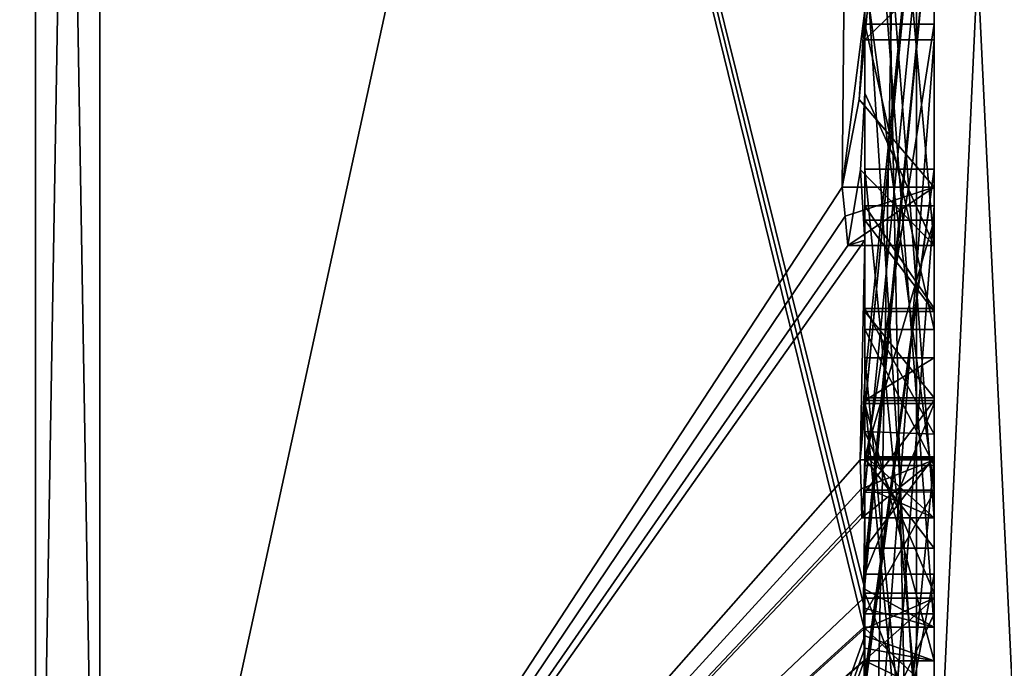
# Model space of a CAD drawing. Extents: x -23 to 470, y -2000 to 0.
# Tile 72 of 198: x 461.96 to 464.8, y -1987.9 to -1986.03. Entities that reach past the tile are written whole.
import ezdxf

# ---------------------------------------------------------------- set-up
doc = ezdxf.new("R2010")
doc.units = 0
doc.header["$LTSCALE"] = 64.718028
for name, color, linetype in [('121', 7, 'CONTINUOUS'), ('126', 7, 'CONTINUOUS'), ('127', 7, 'CONTINUOUS'), ('128', 7, 'CONTINUOUS'), ('129', 7, 'CONTINUOUS'), ('132', 7, 'CONTINUOUS'), ('133', 7, 'CONTINUOUS'), ('136', 7, 'CONTINUOUS'), ('137', 7, 'CONTINUOUS'), ('138', 7, 'CONTINUOUS'), ('141', 7, 'CONTINUOUS'), ('142', 7, 'CONTINUOUS'), ('143', 7, 'CONTINUOUS'), ('145', 7, 'CONTINUOUS'), ('146', 7, 'CONTINUOUS'), ('147', 7, 'CONTINUOUS'), ('148', 7, 'CONTINUOUS'), ('150', 7, 'CONTINUOUS'), ('151', 7, 'CONTINUOUS'), ('155', 7, 'CONTINUOUS'), ('157', 7, 'CONTINUOUS'), ('158', 7, 'CONTINUOUS'), ('159', 7, 'CONTINUOUS'), ('163', 7, 'CONTINUOUS'), ('197', 7, 'CONTINUOUS'), ('198', 7, 'CONTINUOUS'), ('243', 7, 'CONTINUOUS'), ('244', 7, 'CONTINUOUS'), ('245', 7, 'CONTINUOUS'), ('246', 7, 'CONTINUOUS'), ('247', 7, 'CONTINUOUS'), ('252', 7, 'CONTINUOUS'), ('253', 7, 'CONTINUOUS'), ('254', 7, 'CONTINUOUS'), ('258', 7, 'CONTINUOUS'), ('259', 7, 'CONTINUOUS'), ('260', 7, 'CONTINUOUS'), ('261', 7, 'CONTINUOUS'), ('262', 7, 'CONTINUOUS'), ('263', 7, 'CONTINUOUS'), ('264', 7, 'CONTINUOUS'), ('266', 7, 'CONTINUOUS'), ('267', 7, 'CONTINUOUS'), ('268', 7, 'CONTINUOUS'), ('269', 7, 'CONTINUOUS'), ('270', 7, 'CONTINUOUS'), ('271', 7, 'CONTINUOUS'), ('272', 7, 'CONTINUOUS'), ('273', 7, 'CONTINUOUS')]:
    doc.layers.add(name, color=color, linetype=linetype)

msp = doc.modelspace()

# ---------------------------------------------------------------- linework, layer by layer
at = {"layer": '121', "linetype": 'CONTINUOUS'}
for points in [[(464.4, -1985.1824, -10.1674), (464.4, -1982.471, -14.7638), (464.4, -1990.0213, -1.6862), (464.4, -1985.1824, -10.1674)], [(464.4, -1987.9233, 5.4201), (464.4, -1988.7004, 4.0741), (464.4, -1982.471, 14.7638), (464.4, -1987.9233, 5.4201)], [(464.4, -1982.471, 14.7638), (464.4, -1988.7004, 4.0741), (464.4, -1990.0213, 1.6862), (464.4, -1982.471, 14.7638)], [(464.4, -1986.8623, 7.2577), (464.4, -1987.9233, 5.4201), (464.4, -1982.471, 14.7638), (464.4, -1986.8623, 7.2577)], [(464.4, -1986.5668, 7.7696), (464.4, -1986.8623, 7.2577), (464.4, -1982.471, 14.7638), (464.4, -1986.5668, 7.7696)], [(464.4, -1985.7982, 9.1008), (464.4, -1986.5668, 7.7696), (464.4, -1982.471, 14.7638), (464.4, -1985.7982, 9.1008)], [(464.4, -1987.6713, -11.6044), (464.4, -1983.1573, -15.9926), (464.4, -1985.1824, -10.1674), (464.4, -1987.6713, -11.6044)], [(464.4, -1984.4525, 12.2864), (464.4, -1986.2421, 13.3196), (464.4, -1985.745, 12.5097), (464.4, -1984.4525, 12.2864)], [(464.4, -1987.2856, 12.1078), (464.4, -1985.5888, 9.4636), (464.4, -1984.868, 10.712), (464.4, -1987.2856, 12.1078)], [(464.4, -1985.0701, 11.2166), (464.4, -1985.9098, 12.2243), (464.4, -1986.6649, 12.8527), (464.4, -1985.0701, 11.2166)], [(464.4, -1987.0722, 12.3725), (464.4, -1985.0701, 11.2166), (464.4, -1986.6649, 12.8527), (464.4, -1987.0722, 12.3725)], [(464.4, -1985.3536, -9.871), (464.4, -1985.1824, -10.1674), (464.4, -1990.0213, -1.6862), (464.4, -1985.3536, -9.871)], [(464.4, -1987.3864, -11.0446), (464.4, -1985.3536, -9.871), (464.4, -1985.8936, -8.9356), (464.4, -1987.3864, -11.0446)], [(464.4, -1985.8936, -8.9356), (464.4, -1985.3536, -9.871), (464.4, -1990.0213, -1.6862), (464.4, -1985.8936, -8.9356)], [(464.4, -1987.5981, 11.7025), (464.4, -1985.5888, 9.4636), (464.4, -1987.4432, 11.9061), (464.4, -1987.5981, 11.7025)], [(464.4, -1987.4432, 11.9061), (464.4, -1985.5888, 9.4636), (464.4, -1987.2856, 12.1078), (464.4, -1987.4432, 11.9061)], [(464.4, -1985.745, 12.5097), (464.4, -1986.2421, 13.3196), (464.4, -1985.9098, 12.2243), (464.4, -1985.745, 12.5097)], [(464.4, -1988.8863, 9.752), (464.4, -1986.5668, 7.7696), (464.4, -1985.7982, 9.1008), (464.4, -1988.8863, 9.752)], [(464.4, -1986.0881, -8.5986), (464.4, -1985.8936, -8.9356), (464.4, -1990.0213, -1.6862), (464.4, -1986.0881, -8.5986)], [(464.4, -1985.9098, 12.2243), (464.4, -1986.2421, 13.3196), (464.4, -1986.6649, 12.8527), (464.4, -1985.9098, 12.2243)], [(464.4, -1986.9225, 10.4447), (464.4, -1987.3148, 9.7653), (464.4, -1986.0428, 9.4851), (464.4, -1986.9225, 10.4447)], [(464.4, -1988.6844, -10.0976), (464.4, -1986.0881, -8.5986), (464.4, -1986.8713, -7.8502), (464.4, -1988.6844, -10.0976)], [(464.4, -1986.8713, -7.8502), (464.4, -1986.0881, -8.5986), (464.4, -1986.608, -7.6982), (464.4, -1986.8713, -7.8502)], [(464.4, -1986.608, -7.6982), (464.4, -1986.0881, -8.5986), (464.4, -1990.0213, -1.6862), (464.4, -1986.608, -7.6982)], [(464.4, -1987.9214, -11.2588), (464.4, -1986.4607, -9.2163), (464.4, -1988.4993, -10.3934), (464.4, -1987.9214, -11.2588)], [(464.4, -1989.158, 9.2656), (464.4, -1986.5668, 7.7696), (464.4, -1989.024, 9.5097), (464.4, -1989.158, 9.2656)], [(464.4, -1989.024, 9.5097), (464.4, -1986.5668, 7.7696), (464.4, -1988.8863, 9.752), (464.4, -1989.024, 9.5097)], [(464.4, -1987.2894, -6.5179), (464.4, -1986.608, -7.6982), (464.4, -1990.0213, -1.6862), (464.4, -1987.2894, -6.5179)], [(464.4, -1987.2164, 6.8471), (464.4, -1987.9233, 5.4201), (464.4, -1986.8623, 7.2577), (464.4, -1987.2164, 6.8471)], [(464.4, -1987.1201, -7.4194), (464.4, -1988.6844, -10.0976), (464.4, -1986.8713, -7.8502), (464.4, -1987.1201, -7.4194)], [(464.4, -1987.0044, 7.6196), (464.4, -1989.0759, 8.8156), (464.4, -1987.1278, 7.406), (464.4, -1987.0044, 7.6196)], [(464.4, -1988.9428, -9.0462), (464.4, -1988.6844, -10.0976), (464.4, -1987.1201, -7.4194), (464.4, -1988.9428, -9.0462)], [(464.4, -1989.1915, -8.6153), (464.4, -1988.9428, -9.0462), (464.4, -1987.1201, -7.4194), (464.4, -1989.1915, -8.6153)], [(464.4, -1987.1278, 7.406), (464.4, -1989.0759, 8.8156), (464.4, -1987.3925, 7.1131), (464.4, -1987.1278, 7.406)], [(464.4, -1987.1358, 10.6833), (464.4, -1987.8058, 11.4205), (464.4, -1987.6281, 9.8308), (464.4, -1987.1358, 10.6833)], [(464.4, -1987.6825, 6.6419), (464.4, -1987.9233, 5.4201), (464.4, -1987.2164, 6.8471), (464.4, -1987.6825, 6.6419)], [(464.4, -1987.5527, -6.67), (464.4, -1987.2894, -6.5179), (464.4, -1990.0213, -1.6862), (464.4, -1987.5527, -6.67)], [(464.4, -1987.2944, -7.1174), (464.4, -1987.5527, -6.67), (464.4, -1989.3659, -8.3134), (464.4, -1987.2944, -7.1174)], [(464.4, -1987.3925, 7.1131), (464.4, -1989.0759, 8.8156), (464.4, -1987.7428, 6.9829), (464.4, -1987.3925, 7.1131)], [(464.4, -1989.3659, -8.3134), (464.4, -1987.5527, -6.67), (464.4, -1990.0213, -1.6862), (464.4, -1989.3659, -8.3134)], [(464.4, -1987.6281, 9.8308), (464.4, -1987.8058, 11.4205), (464.4, -1988.2671, 10.7532), (464.4, -1987.6281, 9.8308)], [(464.4, -1988.7017, 10.0683), (464.4, -1987.6281, 9.8308), (464.4, -1988.2671, 10.7532), (464.4, -1988.7017, 10.0683)], [(464.4, -1988.2139, 6.6461), (464.4, -1987.9233, 5.4201), (464.4, -1987.6825, 6.6419), (464.4, -1988.2139, 6.6461)], [(464.4, -1987.7428, 6.9829), (464.4, -1989.0759, 8.8156), (464.4, -1988.1618, 7.0093), (464.4, -1987.7428, 6.9829)]]:
    msp.add_3dface(points, dxfattribs=at)
at = {"layer": '126', "linetype": 'CONTINUOUS'}
for points in [[(462.1949, -1989.7843, 12.921), (464.4, -1979.6608, 17.9321), (462.1949, -1978.793, 20.9066), (462.1949, -1989.7843, 12.921)], [(464.3341, -1986.5125, 13.8636), (464.4, -1979.6608, 17.9321), (462.1949, -1989.7843, 12.921), (464.3341, -1986.5125, 13.8636)], [(464.4, -1986.0038, 13.5699), (464.4, -1979.6608, 17.9321), (464.3341, -1986.5125, 13.8636), (464.4, -1986.0038, 13.5699)], [(464.3834, -1986.2602, 13.718), (464.4, -1986.0038, 13.5699), (464.3341, -1986.5125, 13.8636), (464.3834, -1986.2602, 13.718)], [(464.4, -1986.6649, 12.8527), (464.4, -1986.2421, 13.3196), (464.3877, -1986.4626, 13.4469), (464.4, -1986.6649, 12.8527)], [(464.3508, -1986.6805, 13.5727), (464.4, -1986.6649, 12.8527), (464.3877, -1986.4626, 13.4469), (464.3508, -1986.6805, 13.5727)], [(464.3429, -1986.5961, 13.7189), (464.3341, -1986.5125, 13.8636), (462.1949, -1989.7843, 12.921), (464.3429, -1986.5961, 13.7189)], [(464.3508, -1986.6805, 13.5727), (464.3429, -1986.5961, 13.7189), (462.1949, -1989.7843, 12.921), (464.3508, -1986.6805, 13.5727)], [(464.4, -1986.6649, 12.8527), (464.3508, -1986.6805, 13.5727), (462.1949, -1989.7843, 12.921), (464.4, -1986.6649, 12.8527)], [(464.3867, -1987.2981, 12.5029), (464.4, -1986.6649, 12.8527), (462.1949, -1989.7843, 12.921), (464.3867, -1987.2981, 12.5029)], [(464.4, -1987.0722, 12.3725), (464.4, -1986.6649, 12.8527), (464.3867, -1987.2981, 12.5029), (464.4, -1987.0722, 12.3725)], [(464.3967, -1987.1853, 12.4378), (464.4, -1987.0722, 12.3725), (464.3867, -1987.2981, 12.5029), (464.3967, -1987.1853, 12.4378)], [(464.3893, -1987.3819, 12.3577), (464.3867, -1987.2981, 12.5029), (462.1949, -1989.7843, 12.921), (464.3893, -1987.3819, 12.3577)], [(464.4, -1987.4432, 11.9061), (464.4, -1987.2856, 12.1078), (464.3979, -1987.376, 12.1599), (464.4, -1987.4432, 11.9061)], [(464.3915, -1987.4661, 12.212), (464.3893, -1987.3819, 12.3577), (462.1949, -1989.7843, 12.921), (464.3915, -1987.4661, 12.212)], [(464.3915, -1987.4661, 12.212), (464.4, -1987.4432, 11.9061), (464.3979, -1987.376, 12.1599), (464.3915, -1987.4661, 12.212)], [(464.4, -1987.4432, 11.9061), (464.3915, -1987.4661, 12.212), (462.1949, -1989.7843, 12.921), (464.4, -1987.4432, 11.9061)], [(464.3958, -1987.6968, 11.8124), (464.4, -1987.4432, 11.9061), (462.1949, -1989.7843, 12.921), (464.3958, -1987.6968, 11.8124)], [(464.3989, -1987.6475, 11.7575), (464.4, -1987.4432, 11.9061), (464.3958, -1987.6968, 11.8124), (464.3989, -1987.6475, 11.7575)], [(464.4, -1987.5981, 11.7025), (464.4, -1987.4432, 11.9061), (464.3989, -1987.6475, 11.7575), (464.4, -1987.5981, 11.7025)], [(464.3969, -1987.787, 11.656), (464.3958, -1987.6968, 11.8124), (462.1949, -1989.7843, 12.921), (464.3969, -1987.787, 11.656)], [(464.3978, -1987.8775, 11.4994), (464.3969, -1987.787, 11.656), (462.1949, -1989.7843, 12.921), (464.3978, -1987.8775, 11.4994)], [(464.4, -1988.2671, 10.7532), (464.4, -1987.8058, 11.4205), (462.1949, -1993.9825), (464.4, -1988.2671, 10.7532)], [(464.4, -1987.8058, 11.4205), (464.3995, -1987.8416, 11.46), (462.1949, -1993.9825), (464.4, -1987.8058, 11.4205)], [(464.3995, -1987.8416, 11.46), (464.3978, -1987.8775, 11.4994), (462.1949, -1993.9825), (464.3995, -1987.8416, 11.46)], [(462.1949, -1993.9825), (464.3978, -1987.8775, 11.4994), (462.1949, -1989.7843, 12.921), (462.1949, -1993.9825)]]:
    msp.add_3dface(points, dxfattribs=at)
at = {"layer": '127', "linetype": 'CONTINUOUS'}
for points in [[(464.4, -1983.1573, -15.9926), (464.4, -1987.6713, -11.6044), (462.1949, -1978.793, -20.9066), (464.4, -1983.1573, -15.9926)], [(462.1949, -1978.793, -20.9066), (464.4, -1987.6713, -11.6044), (464.3992, -1987.7259, -11.6359), (462.1949, -1978.793, -20.9066)], [(462.1949, -1989.7843, -12.921), (462.1949, -1978.793, -20.9066), (464.3969, -1987.7805, -11.6674), (462.1949, -1989.7843, -12.921)], [(464.3969, -1987.7805, -11.6674), (462.1949, -1978.793, -20.9066), (464.3992, -1987.7259, -11.6359), (464.3969, -1987.7805, -11.6674)], [(464.3978, -1987.8771, -11.5), (462.1949, -1989.7843, -12.921), (464.3969, -1987.7805, -11.6674), (464.3978, -1987.8771, -11.5)], [(464.3985, -1987.974, -11.3323), (462.1949, -1989.7843, -12.921), (464.3978, -1987.8771, -11.5), (464.3985, -1987.974, -11.3323)]]:
    msp.add_3dface(points, dxfattribs=at)
at = {"layer": '128', "linetype": 'CONTINUOUS'}
for points in [[(460, -1989.3483, -12.6046), (460, -1978.6274, -20.3941), (462.0094, -1989.7739, -12.9135), (460, -1989.3483, -12.6046)], [(462.0094, -1989.7739, -12.9135), (460, -1978.6274, -20.3941), (462.0094, -1978.789, -20.8945), (462.0094, -1989.7739, -12.9135)]]:
    msp.add_3dface(points, dxfattribs=at)
at = {"layer": '129', "linetype": 'CONTINUOUS'}
for points in [[(460, -1978.6274, 20.3941), (460, -1989.3483, 12.6046), (462.0094, -1978.789, 20.8945), (460, -1978.6274, 20.3941)], [(462.0094, -1978.789, 20.8945), (460, -1989.3483, 12.6046), (462.0094, -1989.7739, 12.9135), (462.0094, -1978.789, 20.8945)]]:
    msp.add_3dface(points, dxfattribs=at)
at = {"layer": '132', "linetype": 'CONTINUOUS'}
for points in [[(462.1949, -1978.793, 20.9066), (462.0094, -1978.789, 20.8945), (462.0094, -1989.7739, 12.9135), (462.1949, -1978.793, 20.9066)], [(462.1949, -1989.7843, 12.921), (462.1949, -1978.793, 20.9066), (462.0094, -1989.7739, 12.9135), (462.1949, -1989.7843, 12.921)]]:
    msp.add_3dface(points, dxfattribs=at)
at = {"layer": '133', "linetype": 'CONTINUOUS'}
for points in [[(462.1949, -1978.793, -20.9066), (462.1949, -1989.7843, -12.921), (462.0094, -1978.789, -20.8945), (462.1949, -1978.793, -20.9066)], [(462.1949, -1989.7843, -12.921), (462.0094, -1989.7739, -12.9135), (462.0094, -1978.789, -20.8945), (462.1949, -1989.7843, -12.921)]]:
    msp.add_3dface(points, dxfattribs=at)
at = {"layer": '136', "linetype": 'CONTINUOUS'}
for points in [[(464.6, -1987.7805, -11.6674), (464.6, -1985.1824, -10.1674), (464.6, -1985.3536, -9.871), (464.6, -1987.7805, -11.6674)], [(464.6, -1987.3864, -11.0446), (464.6, -1987.7805, -11.6674), (464.6, -1985.3536, -9.871), (464.6, -1987.3864, -11.0446)], [(464.6, -1986.4607, -9.2163), (464.6, -1987.974, -11.3323), (464.6, -1985.8936, -8.9356), (464.6, -1986.4607, -9.2163)], [(464.6, -1985.8936, -8.9356), (464.6, -1987.974, -11.3323), (464.6, -1987.3864, -11.0446), (464.6, -1985.8936, -8.9356)], [(464.6, -1986.0881, -8.5986), (464.6, -1986.4607, -9.2163), (464.6, -1985.8936, -8.9356), (464.6, -1986.0881, -8.5986)], [(464.6, -1988.5119, -10.4006), (464.6, -1986.4607, -9.2163), (464.6, -1986.0881, -8.5986), (464.6, -1988.5119, -10.4006)], [(464.6, -1988.6862, -10.0986), (464.6, -1988.5119, -10.4006), (464.6, -1986.0881, -8.5986), (464.6, -1988.6862, -10.0986)], [(464.6, -1986.608, -7.6982), (464.6, -1987.2894, -6.5179), (464.6, -1986.8713, -7.8502), (464.6, -1986.608, -7.6982)], [(464.6, -1986.8713, -7.8502), (464.6, -1987.2894, -6.5179), (464.6, -1987.1201, -7.4194), (464.6, -1986.8713, -7.8502)], [(464.6, -1987.2894, -6.5179), (464.6, -1987.2944, -7.1174), (464.6, -1987.1201, -7.4194), (464.6, -1987.2894, -6.5179)], [(464.6, -1987.1201, -7.4194), (464.6, -1987.2944, -7.1174), (464.6, -1989.1915, -8.6153), (464.6, -1987.1201, -7.4194)], [(464.6, -1987.5527, -6.67), (464.6, -1987.2944, -7.1174), (464.6, -1987.2894, -6.5179), (464.6, -1987.5527, -6.67)], [(464.6, -1987.2944, -7.1174), (464.6, -1989.3659, -8.3134), (464.6, -1989.1915, -8.6153), (464.6, -1987.2944, -7.1174)], [(464.6, -1987.974, -11.3323), (464.6, -1987.7805, -11.6674), (464.6, -1987.3864, -11.0446), (464.6, -1987.974, -11.3323)]]:
    msp.add_3dface(points, dxfattribs=at)
at = {"layer": '137', "linetype": 'CONTINUOUS'}
for points in [[(464.4, -1987.1201, -7.4194), (464.4, -1986.8713, -7.8502), (464.6, -1987.1201, -7.4194), (464.4, -1987.1201, -7.4194)], [(464.4, -1986.8713, -7.8502), (464.6, -1986.8713, -7.8502), (464.6, -1987.1201, -7.4194), (464.4, -1986.8713, -7.8502)]]:
    msp.add_3dface(points, dxfattribs=at)
at = {"layer": '138', "linetype": 'CONTINUOUS'}
for points in [[(464.4, -1989.1915, -8.6153), (464.4, -1987.1201, -7.4194), (464.6, -1989.1915, -8.6153), (464.4, -1989.1915, -8.6153)], [(464.4, -1987.1201, -7.4194), (464.6, -1987.1201, -7.4194), (464.6, -1989.1915, -8.6153), (464.4, -1987.1201, -7.4194)]]:
    msp.add_3dface(points, dxfattribs=at)
at = {"layer": '141', "linetype": 'CONTINUOUS'}
for points in [[(464.3978, -1987.8771, -11.5), (464.3969, -1987.7805, -11.6674), (464.6, -1987.974, -11.3323), (464.3978, -1987.8771, -11.5)], [(464.3969, -1987.7805, -11.6674), (464.6, -1987.7805, -11.6674), (464.6, -1987.974, -11.3323), (464.3969, -1987.7805, -11.6674)], [(464.3985, -1987.974, -11.3323), (464.3978, -1987.8771, -11.5), (464.6, -1987.974, -11.3323), (464.3985, -1987.974, -11.3323)]]:
    msp.add_3dface(points, dxfattribs=at)
at = {"layer": '142', "linetype": 'CONTINUOUS'}
for points in [[(464.3996, -1987.9477, -11.2955), (464.3985, -1987.974, -11.3323), (464.6, -1986.4607, -9.2163), (464.3996, -1987.9477, -11.2955)], [(464.3985, -1987.974, -11.3323), (464.6, -1987.974, -11.3323), (464.6, -1986.4607, -9.2163), (464.3985, -1987.974, -11.3323)], [(464.4, -1987.9214, -11.2588), (464.3996, -1987.9477, -11.2955), (464.6, -1986.4607, -9.2163), (464.4, -1987.9214, -11.2588)], [(464.4, -1986.4607, -9.2163), (464.4, -1987.9214, -11.2588), (464.6, -1986.4607, -9.2163), (464.4, -1986.4607, -9.2163)]]:
    msp.add_3dface(points, dxfattribs=at)
at = {"layer": '143', "linetype": 'CONTINUOUS'}
for points in [[(464.4, -1988.4993, -10.3934), (464.4, -1986.4607, -9.2163), (464.6, -1988.5119, -10.4006), (464.4, -1988.4993, -10.3934)], [(464.4, -1986.4607, -9.2163), (464.6, -1986.4607, -9.2163), (464.6, -1988.5119, -10.4006), (464.4, -1986.4607, -9.2163)]]:
    msp.add_3dface(points, dxfattribs=at)
at = {"layer": '145', "linetype": 'CONTINUOUS'}
for points in [[(464.4, -1986.0881, -8.5986), (464.4, -1988.6844, -10.0976), (464.6, -1986.0881, -8.5986), (464.4, -1986.0881, -8.5986)], [(464.4, -1988.6844, -10.0976), (464.6, -1988.6862, -10.0986), (464.6, -1986.0881, -8.5986), (464.4, -1988.6844, -10.0976)]]:
    msp.add_3dface(points, dxfattribs=at)
at = {"layer": '146', "linetype": 'CONTINUOUS'}
for points in [[(464.4, -1985.8936, -8.9356), (464.4, -1986.0881, -8.5986), (464.6, -1985.8936, -8.9356), (464.4, -1985.8936, -8.9356)], [(464.4, -1986.0881, -8.5986), (464.6, -1986.0881, -8.5986), (464.6, -1985.8936, -8.9356), (464.4, -1986.0881, -8.5986)]]:
    msp.add_3dface(points, dxfattribs=at)
at = {"layer": '147', "linetype": 'CONTINUOUS'}
for points in [[(464.4, -1987.3864, -11.0446), (464.4, -1985.8936, -8.9356), (464.6, -1987.3864, -11.0446), (464.4, -1987.3864, -11.0446)], [(464.4, -1985.8936, -8.9356), (464.6, -1985.8936, -8.9356), (464.6, -1987.3864, -11.0446), (464.4, -1985.8936, -8.9356)]]:
    msp.add_3dface(points, dxfattribs=at)
at = {"layer": '148', "linetype": 'CONTINUOUS'}
for points in [[(464.4, -1985.3536, -9.871), (464.4, -1987.3864, -11.0446), (464.6, -1985.3536, -9.871), (464.4, -1985.3536, -9.871)], [(464.4, -1987.3864, -11.0446), (464.6, -1987.3864, -11.0446), (464.6, -1985.3536, -9.871), (464.4, -1987.3864, -11.0446)]]:
    msp.add_3dface(points, dxfattribs=at)
at = {"layer": '150', "linetype": 'CONTINUOUS'}
for points in [[(464.4, -1987.6713, -11.6044), (464.4, -1985.1824, -10.1674), (464.6, -1987.7805, -11.6674), (464.4, -1987.6713, -11.6044)], [(464.4, -1985.1824, -10.1674), (464.6, -1985.1824, -10.1674), (464.6, -1987.7805, -11.6674), (464.4, -1985.1824, -10.1674)], [(464.3992, -1987.7259, -11.6359), (464.4, -1987.6713, -11.6044), (464.6, -1987.7805, -11.6674), (464.3992, -1987.7259, -11.6359)], [(464.3969, -1987.7805, -11.6674), (464.3992, -1987.7259, -11.6359), (464.6, -1987.7805, -11.6674), (464.3969, -1987.7805, -11.6674)]]:
    msp.add_3dface(points, dxfattribs=at)
at = {"layer": '151', "linetype": 'CONTINUOUS'}
for points in [[(464.6, -1986.6805, 13.5727), (464.6, -1984.4525, 12.2864), (464.6, -1983.9144, 12.3636), (464.6, -1986.6805, 13.5727)], [(464.6, -1986.5125, 13.8636), (464.6, -1986.6805, 13.5727), (464.6, -1983.9144, 12.3636), (464.6, -1986.5125, 13.8636)], [(464.6, -1987.4661, 12.212), (464.6, -1984.868, 10.712), (464.6, -1985.0701, 11.2166), (464.6, -1987.4661, 12.212)], [(464.6, -1987.2981, 12.5029), (464.6, -1987.4661, 12.212), (464.6, -1985.0701, 11.2166), (464.6, -1987.2981, 12.5029)], [(464.6, -1985.7982, 9.1008), (464.6, -1985.5888, 9.4636), (464.6, -1986.0428, 9.4851), (464.6, -1985.7982, 9.1008)], [(464.6, -1985.5888, 9.4636), (464.6, -1987.6968, 11.8124), (464.6, -1986.9225, 10.4447), (464.6, -1985.5888, 9.4636)], [(464.6, -1986.0428, 9.4851), (464.6, -1985.5888, 9.4636), (464.6, -1986.9225, 10.4447), (464.6, -1986.0428, 9.4851)], [(464.6, -1988.8863, 9.752), (464.6, -1985.7982, 9.1008), (464.6, -1988.7035, 10.0687), (464.6, -1988.8863, 9.752)], [(464.6, -1988.7035, 10.0687), (464.6, -1985.7982, 9.1008), (464.6, -1987.6281, 9.8308), (464.6, -1988.7035, 10.0687)], [(464.6, -1987.6281, 9.8308), (464.6, -1985.7982, 9.1008), (464.6, -1987.3148, 9.7653), (464.6, -1987.6281, 9.8308)], [(464.6, -1987.3148, 9.7653), (464.6, -1985.7982, 9.1008), (464.6, -1986.0428, 9.4851), (464.6, -1987.3148, 9.7653)], [(464.6, -1986.5668, 7.7696), (464.6, -1989.1649, 9.2696), (464.6, -1989.0759, 8.8156), (464.6, -1986.5668, 7.7696)], [(464.6, -1986.8623, 7.2577), (464.6, -1986.5668, 7.7696), (464.6, -1987.0044, 7.6196), (464.6, -1986.8623, 7.2577)], [(464.6, -1986.5668, 7.7696), (464.6, -1989.0759, 8.8156), (464.6, -1987.0044, 7.6196), (464.6, -1986.5668, 7.7696)], [(464.6, -1987.2248, 6.8404), (464.6, -1986.8623, 7.2577), (464.6, -1987.3909, 7.1138), (464.6, -1987.2248, 6.8404)], [(464.6, -1987.3909, 7.1138), (464.6, -1986.8623, 7.2577), (464.6, -1987.1278, 7.406), (464.6, -1987.3909, 7.1138)], [(464.6, -1987.1278, 7.406), (464.6, -1986.8623, 7.2577), (464.6, -1987.0044, 7.6196), (464.6, -1987.1278, 7.406)], [(464.6, -1987.1358, 10.6833), (464.6, -1987.6281, 9.8308), (464.6, -1986.9225, 10.4447), (464.6, -1987.1358, 10.6833)], [(464.6, -1987.6281, 9.8308), (464.6, -1987.3148, 9.7653), (464.6, -1986.9225, 10.4447), (464.6, -1987.6281, 9.8308)], [(464.6, -1987.6968, 11.8124), (464.6, -1987.1358, 10.6833), (464.6, -1986.9225, 10.4447), (464.6, -1987.6968, 11.8124)], [(464.6, -1987.8775, 11.4994), (464.6, -1987.1358, 10.6833), (464.6, -1987.6968, 11.8124), (464.6, -1987.8775, 11.4994)], [(464.6, -1987.6825, 6.6419), (464.6, -1987.2248, 6.8404), (464.6, -1988.1316, 7.0018), (464.6, -1987.6825, 6.6419)], [(464.6, -1988.1316, 7.0018), (464.6, -1987.2248, 6.8404), (464.6, -1987.7428, 6.9829), (464.6, -1988.1316, 7.0018)], [(464.6, -1987.7428, 6.9829), (464.6, -1987.2248, 6.8404), (464.6, -1987.3909, 7.1138), (464.6, -1987.7428, 6.9829)], [(464.6, -1988.1869, 6.6399), (464.6, -1987.6825, 6.6419), (464.6, -1989.346, 7.3126), (464.6, -1988.1869, 6.6399)], [(464.6, -1989.346, 7.3126), (464.6, -1987.6825, 6.6419), (464.6, -1989.5904, 7.7501), (464.6, -1989.346, 7.3126)], [(464.6, -1989.5904, 7.7501), (464.6, -1987.6825, 6.6419), (464.6, -1988.6269, 7.2036), (464.6, -1989.5904, 7.7501)], [(464.6, -1988.6269, 7.2036), (464.6, -1987.6825, 6.6419), (464.6, -1988.1316, 7.0018), (464.6, -1988.6269, 7.2036)]]:
    msp.add_3dface(points, dxfattribs=at)
at = {"layer": '155', "linetype": 'CONTINUOUS'}
for points in [[(464.4, -1987.2856, 12.1078), (464.4, -1984.868, 10.712), (464.6, -1987.4661, 12.212), (464.4, -1987.2856, 12.1078)], [(464.4, -1984.868, 10.712), (464.6, -1984.868, 10.712), (464.6, -1987.4661, 12.212), (464.4, -1984.868, 10.712)], [(464.3979, -1987.376, 12.1599), (464.4, -1987.2856, 12.1078), (464.6, -1987.4661, 12.212), (464.3979, -1987.376, 12.1599)], [(464.3915, -1987.4661, 12.212), (464.3979, -1987.376, 12.1599), (464.6, -1987.4661, 12.212), (464.3915, -1987.4661, 12.212)]]:
    msp.add_3dface(points, dxfattribs=at)
at = {"layer": '157', "linetype": 'CONTINUOUS'}
for points in [[(464.4, -1988.8863, 9.752), (464.4, -1985.7982, 9.1008), (464.6, -1988.8863, 9.752), (464.4, -1988.8863, 9.752)], [(464.4, -1985.7982, 9.1008), (464.6, -1985.7982, 9.1008), (464.6, -1988.8863, 9.752), (464.4, -1985.7982, 9.1008)]]:
    msp.add_3dface(points, dxfattribs=at)
at = {"layer": '158', "linetype": 'CONTINUOUS'}
for points in [[(464.4, -1987.2164, 6.8471), (464.4, -1986.8623, 7.2577), (464.6, -1987.2248, 6.8404), (464.4, -1987.2164, 6.8471)], [(464.4, -1986.8623, 7.2577), (464.6, -1986.8623, 7.2577), (464.6, -1987.2248, 6.8404), (464.4, -1986.8623, 7.2577)], [(464.4, -1987.6825, 6.6419), (464.4, -1987.2164, 6.8471), (464.6, -1987.6825, 6.6419), (464.4, -1987.6825, 6.6419)], [(464.4, -1987.2164, 6.8471), (464.6, -1987.2248, 6.8404), (464.6, -1987.6825, 6.6419), (464.4, -1987.2164, 6.8471)]]:
    msp.add_3dface(points, dxfattribs=at)
at = {"layer": '159', "linetype": 'CONTINUOUS'}
for points in [[(464.4, -1988.2139, 6.6461), (464.4, -1987.6825, 6.6419), (464.6, -1988.1869, 6.6399), (464.4, -1988.2139, 6.6461)], [(464.4, -1987.6825, 6.6419), (464.6, -1987.6825, 6.6419), (464.6, -1988.1869, 6.6399), (464.4, -1987.6825, 6.6419)]]:
    msp.add_3dface(points, dxfattribs=at)
at = {"layer": '163', "linetype": 'CONTINUOUS'}
for points in [[(464.4, -1986.5668, 7.7696), (464.4, -1989.158, 9.2656), (464.6, -1986.5668, 7.7696), (464.4, -1986.5668, 7.7696)], [(464.4, -1989.158, 9.2656), (464.4, -1989.1649, 9.2696), (464.6, -1986.5668, 7.7696), (464.4, -1989.158, 9.2656)], [(464.4, -1989.1649, 9.2696), (464.6, -1989.1649, 9.2696), (464.6, -1986.5668, 7.7696), (464.4, -1989.1649, 9.2696)]]:
    msp.add_3dface(points, dxfattribs=at)
at = {"layer": '197', "linetype": 'CONTINUOUS'}
for points in [[(464.9, -1989.5332, 1.5315), (464.9, -1982.093, 14.4185), (464.549, -1982.2017, 14.518), (464.9, -1989.5332, 1.5315)], [(464.4, -1982.471, 14.7638), (464.549, -1989.6738, 1.5759), (464.549, -1982.2017, 14.518), (464.4, -1982.471, 14.7638)], [(464.549, -1989.6738, 1.5759), (464.9, -1989.5332, 1.5315), (464.549, -1982.2017, 14.518), (464.549, -1989.6738, 1.5759)], [(464.4, -1982.471, 14.7638), (464.4, -1990.0213, 1.6862), (464.549, -1989.6738, 1.5759), (464.4, -1982.471, 14.7638)]]:
    msp.add_3dface(points, dxfattribs=at)
at = {"layer": '198', "linetype": 'CONTINUOUS'}
for points in [[(464.9, -1982.093, -14.4185), (464.9, -1989.5332, -1.5315), (464.549, -1989.6738, -1.5759), (464.9, -1982.093, -14.4185)], [(464.549, -1982.2017, -14.518), (464.9, -1982.093, -14.4185), (464.549, -1989.6738, -1.5759), (464.549, -1982.2017, -14.518)], [(464.4, -1990.0213, -1.6862), (464.4, -1982.471, -14.7638), (464.549, -1982.2017, -14.518), (464.4, -1990.0213, -1.6862)], [(464.4, -1990.0213, -1.6862), (464.549, -1982.2017, -14.518), (464.549, -1989.6738, -1.5759), (464.4, -1990.0213, -1.6862)]]:
    msp.add_3dface(points, dxfattribs=at)
at = {"layer": '243', "linetype": 'CONTINUOUS'}
for points in [[(464.4, -1986.8713, -7.8502), (464.4, -1986.608, -7.6982), (464.6, -1986.8713, -7.8502), (464.4, -1986.8713, -7.8502)], [(464.4, -1986.608, -7.6982), (464.6, -1986.608, -7.6982), (464.6, -1986.8713, -7.8502), (464.4, -1986.608, -7.6982)]]:
    msp.add_3dface(points, dxfattribs=at)
at = {"layer": '244', "linetype": 'CONTINUOUS'}
for points in [[(464.4, -1986.608, -7.6982), (464.4, -1987.2894, -6.5179), (464.6, -1986.608, -7.6982), (464.4, -1986.608, -7.6982)], [(464.4, -1987.2894, -6.5179), (464.6, -1987.2894, -6.5179), (464.6, -1986.608, -7.6982), (464.4, -1987.2894, -6.5179)]]:
    msp.add_3dface(points, dxfattribs=at)
at = {"layer": '245', "linetype": 'CONTINUOUS'}
for points in [[(464.4, -1987.2894, -6.5179), (464.4, -1987.5527, -6.67), (464.6, -1987.2894, -6.5179), (464.4, -1987.2894, -6.5179)], [(464.4, -1987.5527, -6.67), (464.6, -1987.5527, -6.67), (464.6, -1987.2894, -6.5179), (464.4, -1987.5527, -6.67)]]:
    msp.add_3dface(points, dxfattribs=at)
at = {"layer": '246', "linetype": 'CONTINUOUS'}
for points in [[(464.4, -1987.5527, -6.67), (464.4, -1987.2944, -7.1174), (464.6, -1987.5527, -6.67), (464.4, -1987.5527, -6.67)], [(464.4, -1987.2944, -7.1174), (464.6, -1987.2944, -7.1174), (464.6, -1987.5527, -6.67), (464.4, -1987.2944, -7.1174)]]:
    msp.add_3dface(points, dxfattribs=at)
at = {"layer": '247', "linetype": 'CONTINUOUS'}
for points in [[(464.4, -1987.2944, -7.1174), (464.4, -1989.3659, -8.3134), (464.6, -1987.2944, -7.1174), (464.4, -1987.2944, -7.1174)], [(464.4, -1989.3659, -8.3134), (464.6, -1989.3659, -8.3134), (464.6, -1987.2944, -7.1174), (464.4, -1989.3659, -8.3134)]]:
    msp.add_3dface(points, dxfattribs=at)
at = {"layer": '252', "linetype": 'CONTINUOUS'}
for points in [[(464.4, -1986.0038, 13.5699), (464.3834, -1986.2602, 13.718), (464.6, -1983.9144, 12.3636), (464.4, -1986.0038, 13.5699)], [(464.3834, -1986.2602, 13.718), (464.6, -1986.5125, 13.8636), (464.6, -1983.9144, 12.3636), (464.3834, -1986.2602, 13.718)], [(464.3834, -1986.2602, 13.718), (464.3341, -1986.5125, 13.8636), (464.6, -1986.5125, 13.8636), (464.3834, -1986.2602, 13.718)]]:
    msp.add_3dface(points, dxfattribs=at)
at = {"layer": '253', "linetype": 'CONTINUOUS'}
for points in [[(464.3341, -1986.5125, 13.8636), (464.3429, -1986.5961, 13.7189), (464.6, -1986.5125, 13.8636), (464.3341, -1986.5125, 13.8636)], [(464.3429, -1986.5961, 13.7189), (464.3508, -1986.6805, 13.5727), (464.6, -1986.5125, 13.8636), (464.3429, -1986.5961, 13.7189)], [(464.3508, -1986.6805, 13.5727), (464.6, -1986.6805, 13.5727), (464.6, -1986.5125, 13.8636), (464.3508, -1986.6805, 13.5727)]]:
    msp.add_3dface(points, dxfattribs=at)
at = {"layer": '254', "linetype": 'CONTINUOUS'}
for points in [[(464.4, -1986.2421, 13.3196), (464.4, -1984.4525, 12.2864), (464.6, -1986.6805, 13.5727), (464.4, -1986.2421, 13.3196)], [(464.4, -1984.4525, 12.2864), (464.6, -1984.4525, 12.2864), (464.6, -1986.6805, 13.5727), (464.4, -1984.4525, 12.2864)], [(464.3877, -1986.4626, 13.4469), (464.4, -1986.2421, 13.3196), (464.6, -1986.6805, 13.5727), (464.3877, -1986.4626, 13.4469)], [(464.3508, -1986.6805, 13.5727), (464.3877, -1986.4626, 13.4469), (464.6, -1986.6805, 13.5727), (464.3508, -1986.6805, 13.5727)]]:
    msp.add_3dface(points, dxfattribs=at)
at = {"layer": '258', "linetype": 'CONTINUOUS'}
for points in [[(464.3967, -1987.1853, 12.4378), (464.3867, -1987.2981, 12.5029), (464.6, -1985.0701, 11.2166), (464.3967, -1987.1853, 12.4378)], [(464.3867, -1987.2981, 12.5029), (464.6, -1987.2981, 12.5029), (464.6, -1985.0701, 11.2166), (464.3867, -1987.2981, 12.5029)], [(464.4, -1987.0722, 12.3725), (464.3967, -1987.1853, 12.4378), (464.6, -1985.0701, 11.2166), (464.4, -1987.0722, 12.3725)], [(464.4, -1985.0701, 11.2166), (464.4, -1987.0722, 12.3725), (464.6, -1985.0701, 11.2166), (464.4, -1985.0701, 11.2166)]]:
    msp.add_3dface(points, dxfattribs=at)
at = {"layer": '259', "linetype": 'CONTINUOUS'}
for points in [[(464.3867, -1987.2981, 12.5029), (464.3893, -1987.3819, 12.3577), (464.6, -1987.2981, 12.5029), (464.3867, -1987.2981, 12.5029)], [(464.3893, -1987.3819, 12.3577), (464.3915, -1987.4661, 12.212), (464.6, -1987.2981, 12.5029), (464.3893, -1987.3819, 12.3577)], [(464.3915, -1987.4661, 12.212), (464.6, -1987.4661, 12.212), (464.6, -1987.2981, 12.5029), (464.3915, -1987.4661, 12.212)]]:
    msp.add_3dface(points, dxfattribs=at)
at = {"layer": '260', "linetype": 'CONTINUOUS'}
for points in [[(464.3989, -1987.6475, 11.7575), (464.3958, -1987.6968, 11.8124), (464.6, -1985.5888, 9.4636), (464.3989, -1987.6475, 11.7575)], [(464.3958, -1987.6968, 11.8124), (464.6, -1987.6968, 11.8124), (464.6, -1985.5888, 9.4636), (464.3958, -1987.6968, 11.8124)], [(464.4, -1987.5981, 11.7025), (464.3989, -1987.6475, 11.7575), (464.6, -1985.5888, 9.4636), (464.4, -1987.5981, 11.7025)], [(464.4, -1985.5888, 9.4636), (464.4, -1987.5981, 11.7025), (464.6, -1985.5888, 9.4636), (464.4, -1985.5888, 9.4636)]]:
    msp.add_3dface(points, dxfattribs=at)
at = {"layer": '261', "linetype": 'CONTINUOUS'}
for points in [[(464.3958, -1987.6968, 11.8124), (464.3969, -1987.787, 11.656), (464.6, -1987.6968, 11.8124), (464.3958, -1987.6968, 11.8124)], [(464.3969, -1987.787, 11.656), (464.3978, -1987.8775, 11.4994), (464.6, -1987.6968, 11.8124), (464.3969, -1987.787, 11.656)], [(464.3978, -1987.8775, 11.4994), (464.6, -1987.8775, 11.4994), (464.6, -1987.6968, 11.8124), (464.3978, -1987.8775, 11.4994)]]:
    msp.add_3dface(points, dxfattribs=at)
at = {"layer": '262', "linetype": 'CONTINUOUS'}
for points in [[(464.4, -1987.8058, 11.4205), (464.4, -1987.1358, 10.6833), (464.6, -1987.8775, 11.4994), (464.4, -1987.8058, 11.4205)], [(464.4, -1987.1358, 10.6833), (464.6, -1987.1358, 10.6833), (464.6, -1987.8775, 11.4994), (464.4, -1987.1358, 10.6833)], [(464.3995, -1987.8416, 11.46), (464.4, -1987.8058, 11.4205), (464.6, -1987.8775, 11.4994), (464.3995, -1987.8416, 11.46)], [(464.3978, -1987.8775, 11.4994), (464.3995, -1987.8416, 11.46), (464.6, -1987.8775, 11.4994), (464.3978, -1987.8775, 11.4994)]]:
    msp.add_3dface(points, dxfattribs=at)
at = {"layer": '263', "linetype": 'CONTINUOUS'}
for points in [[(464.4, -1987.1358, 10.6833), (464.4, -1987.6281, 9.8308), (464.6, -1987.1358, 10.6833), (464.4, -1987.1358, 10.6833)], [(464.4, -1987.6281, 9.8308), (464.6, -1987.6281, 9.8308), (464.6, -1987.1358, 10.6833), (464.4, -1987.6281, 9.8308)]]:
    msp.add_3dface(points, dxfattribs=at)
at = {"layer": '264', "linetype": 'CONTINUOUS'}
for points in [[(464.4, -1987.6281, 9.8308), (464.4, -1988.7017, 10.0683), (464.6, -1987.6281, 9.8308), (464.4, -1987.6281, 9.8308)], [(464.4, -1988.7017, 10.0683), (464.6, -1988.7035, 10.0687), (464.6, -1987.6281, 9.8308), (464.4, -1988.7017, 10.0683)]]:
    msp.add_3dface(points, dxfattribs=at)
at = {"layer": '266', "linetype": 'CONTINUOUS'}
for points in [[(464.4, -1987.3148, 9.7653), (464.4, -1986.9225, 10.4447), (464.6, -1987.3148, 9.7653), (464.4, -1987.3148, 9.7653)], [(464.6, -1987.3148, 9.7653), (464.4, -1986.9225, 10.4447), (464.6, -1986.9225, 10.4447), (464.6, -1987.3148, 9.7653)]]:
    msp.add_3dface(points, dxfattribs=at)
at = {"layer": '267', "linetype": 'CONTINUOUS'}
for points in [[(464.4, -1986.9225, 10.4447), (464.4, -1986.0428, 9.4851), (464.6, -1986.9225, 10.4447), (464.4, -1986.9225, 10.4447)], [(464.4, -1986.0428, 9.4851), (464.6, -1986.0428, 9.4851), (464.6, -1986.9225, 10.4447), (464.4, -1986.0428, 9.4851)]]:
    msp.add_3dface(points, dxfattribs=at)
at = {"layer": '268', "linetype": 'CONTINUOUS'}
for points in [[(464.4, -1986.0428, 9.4851), (464.4, -1987.3148, 9.7653), (464.6, -1986.0428, 9.4851), (464.4, -1986.0428, 9.4851)], [(464.4, -1987.3148, 9.7653), (464.6, -1987.3148, 9.7653), (464.6, -1986.0428, 9.4851), (464.4, -1987.3148, 9.7653)]]:
    msp.add_3dface(points, dxfattribs=at)
at = {"layer": '269', "linetype": 'CONTINUOUS'}
for points in [[(464.4, -1986.8623, 7.2577), (464.4, -1986.5668, 7.7696), (464.6, -1986.8623, 7.2577), (464.4, -1986.8623, 7.2577)], [(464.4, -1986.5668, 7.7696), (464.6, -1986.5668, 7.7696), (464.6, -1986.8623, 7.2577), (464.4, -1986.5668, 7.7696)]]:
    msp.add_3dface(points, dxfattribs=at)
at = {"layer": '270', "linetype": 'CONTINUOUS'}
for points in [[(464.4, -1989.0759, 8.8156), (464.4, -1987.0044, 7.6196), (464.6, -1989.0759, 8.8156), (464.4, -1989.0759, 8.8156)], [(464.6, -1989.0759, 8.8156), (464.4, -1987.0044, 7.6196), (464.6, -1987.0044, 7.6196), (464.6, -1989.0759, 8.8156)]]:
    msp.add_3dface(points, dxfattribs=at)
at = {"layer": '271', "linetype": 'CONTINUOUS'}
for points in [[(464.4, -1987.0044, 7.6196), (464.4, -1987.1278, 7.406), (464.6, -1987.0044, 7.6196), (464.4, -1987.0044, 7.6196)], [(464.4, -1987.1278, 7.406), (464.6, -1987.1278, 7.406), (464.6, -1987.0044, 7.6196), (464.4, -1987.1278, 7.406)]]:
    msp.add_3dface(points, dxfattribs=at)
at = {"layer": '272', "linetype": 'CONTINUOUS'}
for points in [[(464.4, -1987.1278, 7.406), (464.4, -1987.3925, 7.1131), (464.6, -1987.1278, 7.406), (464.4, -1987.1278, 7.406)], [(464.4, -1987.3925, 7.1131), (464.6, -1987.3909, 7.1138), (464.6, -1987.1278, 7.406), (464.4, -1987.3925, 7.1131)], [(464.4, -1987.3925, 7.1131), (464.4, -1987.7428, 6.9829), (464.6, -1987.3909, 7.1138), (464.4, -1987.3925, 7.1131)], [(464.4, -1987.7428, 6.9829), (464.6, -1987.7428, 6.9829), (464.6, -1987.3909, 7.1138), (464.4, -1987.7428, 6.9829)]]:
    msp.add_3dface(points, dxfattribs=at)
at = {"layer": '273', "linetype": 'CONTINUOUS'}
for points in [[(464.4, -1987.7428, 6.9829), (464.4, -1988.1618, 7.0093), (464.6, -1987.7428, 6.9829), (464.4, -1987.7428, 6.9829)], [(464.4, -1988.1618, 7.0093), (464.6, -1988.1316, 7.0018), (464.6, -1987.7428, 6.9829), (464.4, -1988.1618, 7.0093)]]:
    msp.add_3dface(points, dxfattribs=at)

doc.saveas('drawing.dxf')
